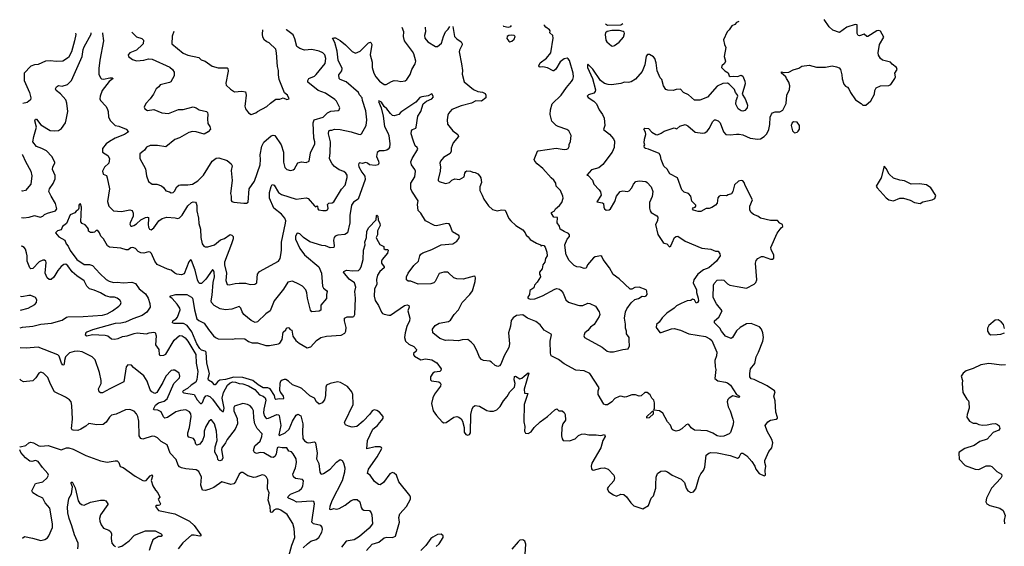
# Model space of a CAD drawing. Extents: x 2323203 to 2567568, y 883585 to 1022917.
# Tile 2 of 256: x 2323203 to 2333933, y 1013381 to 1019117. Entities that reach past the tile are written whole.
import ezdxf

# ---------------------------------------------------------------- set-up
doc = ezdxf.new("R2010")
doc.units = 0

msp = doc.modelspace()

# ---------------------------------------------------------------- linework, layer by layer
at = {"layer": '0CON10XD'}
for points in [[(2331039, 1019098), (2331015, 1019086), (2330995, 1019066), (2330965, 1019050), (2330934, 1019006), (2330913, 1018985), (2330874, 1018896), (2330884, 1018845), (2330899, 1018815), (2330880, 1018715), (2330894, 1018665), (2330882, 1018638), (2330854, 1018615), (2330851, 1018595), (2330888, 1018558), (2330925, 1018537), (2330934, 1018504), (2330945, 1018497), (2330985, 1018503), (2331025, 1018498), (2331065, 1018511), (2331085, 1018503), (2331106, 1018446), (2331107, 1018417), (2331076, 1018305), (2331108, 1018255), (2331128, 1018208), (2331134, 1018185), (2331132, 1018158), (2331105, 1018128), (2331085, 1018120), (2331065, 1018124), (2331034, 1018145), (2331008, 1018195), (2331010, 1018235), (2331027, 1018285), (2331023, 1018303), (2331003, 1018325), (2330991, 1018355), (2330936, 1018416), (2330916, 1018426), (2330865, 1018422), (2330805, 1018394), (2330698, 1018272), (2330615, 1018239), (2330555, 1018241), (2330490, 1018300), (2330435, 1018322), (2330405, 1018359), (2330355, 1018356), (2330325, 1018346), (2330265, 1018348), (2330245, 1018358), (2330219, 1018395), (2330200, 1018465), (2330183, 1018485), (2330148, 1018558), (2330138, 1018645), (2330124, 1018695), (2330111, 1018711), (2330065, 1018739), (2330043, 1018737), (2330030, 1018720), (2330015, 1018625), (2329987, 1018553), (2329912, 1018468), (2329865, 1018441), (2329836, 1018434), (2329794, 1018436), (2329755, 1018422), (2329652, 1018408), (2329615, 1018409), (2329575, 1018422), (2329534, 1018455), (2329447, 1018577), (2329415, 1018612), (2329395, 1018634), (2329389, 1018625), (2329390, 1018595), (2329444, 1018475), (2329476, 1018354), (2329473, 1018335), (2329460, 1018315), (2329400, 1018300), (2329388, 1018285), (2329399, 1018269), (2329460, 1018230), (2329489, 1018199), (2329518, 1018135), (2329553, 1018085), (2329572, 1018045), (2329578, 1017965), (2329565, 1017922), (2329631, 1017871), (2329675, 1017820), (2329686, 1017794), (2329681, 1017725), (2329661, 1017675), (2329559, 1017541), (2329515, 1017502), (2329435, 1017481), (2329382, 1017425), (2329398, 1017418), (2329445, 1017368), (2329460, 1017325), (2329516, 1017265), (2329532, 1017242), (2329538, 1017205), (2329491, 1017131), (2329555, 1017121), (2329564, 1017114), (2329567, 1017075), (2329575, 1017058), (2329595, 1017042), (2329625, 1017046), (2329642, 1017058), (2329688, 1017135), (2329705, 1017195), (2329745, 1017246), (2329775, 1017254), (2329825, 1017246), (2329845, 1017254), (2329874, 1017285), (2329893, 1017327), (2329916, 1017354), (2329955, 1017361), (2330025, 1017354), (2330042, 1017345), (2330084, 1017295), (2330102, 1017245), (2330095, 1017190), (2330067, 1017125), (2330066, 1017065), (2330072, 1017035), (2330084, 1017015), (2330145, 1016980), (2330156, 1016965), (2330154, 1016925), (2330132, 1016885), (2330158, 1016778), (2330215, 1016691), (2330225, 1016682), (2330256, 1016676), (2330285, 1016643), (2330297, 1016653), (2330312, 1016688), (2330340, 1016745), (2330355, 1016756), (2330375, 1016759), (2330455, 1016704), (2330638, 1016628), (2330735, 1016616), (2330785, 1016597), (2330815, 1016597), (2330833, 1016565), (2330836, 1016545), (2330798, 1016485), (2330713, 1016415), (2330655, 1016393), (2330592, 1016345), (2330550, 1016285), (2330542, 1016252), (2330578, 1016175), (2330579, 1016145), (2330596, 1016085), (2330599, 1016055), (2330590, 1016035), (2330575, 1016030), (2330556, 1016066), (2330535, 1016073), (2330515, 1016059), (2330475, 1016054), (2330411, 1016025), (2330361, 1015999), (2330336, 1015974), (2330255, 1015921), (2330205, 1015870), (2330172, 1015822), (2330141, 1015795), (2330138, 1015765), (2330178, 1015708), (2330195, 1015708), (2330305, 1015751), (2330335, 1015752), (2330405, 1015735), (2330495, 1015695), (2330677, 1015667), (2330725, 1015642), (2330745, 1015623), (2330799, 1015495), (2330795, 1015455), (2330778, 1015405), (2330782, 1015335), (2330790, 1015305), (2330777, 1015207), (2330812, 1015182), (2330895, 1015170), (2330915, 1015161), (2330949, 1015135), (2331013, 1015033), (2331047, 1015015), (2331045, 1015000), (2330975, 1015020), (2330934, 1014996), (2330920, 1014980), (2330914, 1014956), (2330925, 1014899), (2330947, 1014855), (2330976, 1014765), (2330981, 1014735), (2330975, 1014695), (2330948, 1014622), (2330935, 1014606), (2330875, 1014581), (2330835, 1014577), (2330804, 1014585), (2330755, 1014613), (2330695, 1014637), (2330555, 1014646), (2330522, 1014672), (2330495, 1014707), (2330485, 1014710), (2330465, 1014704), (2330418, 1014662), (2330385, 1014642), (2330355, 1014636), (2330325, 1014644), (2330314, 1014654), (2330295, 1014699), (2330264, 1014735), (2330211, 1014831), (2330176, 1014856), (2330112, 1014862), (2330122, 1014885), (2330120, 1014945), (2330112, 1014972), (2330091, 1014995), (2330075, 1015032), (2330040, 1015055), (2330014, 1015056), (2329975, 1015018), (2329955, 1015016), (2329915, 1015030), (2329875, 1015031), (2329815, 1015008), (2329795, 1015005), (2329755, 1015017), (2329735, 1015013), (2329689, 1014991), (2329655, 1014956), (2329608, 1014922), (2329585, 1014920), (2329568, 1014928), (2329506, 1015035), (2329506, 1015074), (2329517, 1015107), (2329415, 1015264), (2329355, 1015291), (2329265, 1015300), (2329135, 1015369), (2329075, 1015414), (2328995, 1015456), (2328986, 1015485), (2328988, 1015535), (2328982, 1015565), (2328982, 1015615), (2328998, 1015685), (2328993, 1015693), (2328917, 1015735), (2328875, 1015792), (2328828, 1015828), (2328735, 1015867), (2328685, 1015901), (2328616, 1015894), (2328581, 1015869), (2328558, 1015842), (2328552, 1015778), (2328528, 1015705), (2328540, 1015585), (2328534, 1015545), (2328483, 1015455), (2328445, 1015365), (2328432, 1015348), (2328415, 1015340), (2328385, 1015350), (2328345, 1015385), (2328325, 1015396), (2328256, 1015404), (2328235, 1015416), (2328215, 1015440), (2328186, 1015515), (2328151, 1015575), (2328124, 1015605), (2328085, 1015634), (2328025, 1015628), (2327985, 1015617), (2327875, 1015626), (2327845, 1015621), (2327780, 1015645), (2327706, 1015705), (2327700, 1015745), (2327731, 1015785), (2327775, 1015810), (2327875, 1015830), (2327896, 1015845), (2327939, 1015905), (2327986, 1015955), (2328024, 1016035), (2328110, 1016125), (2328136, 1016165), (2328167, 1016265), (2328170, 1016305), (2328165, 1016320), (2328155, 1016322), (2328035, 1016291), (2327965, 1016294), (2327934, 1016305), (2327875, 1016361), (2327865, 1016366), (2327826, 1016366), (2327775, 1016353), (2327729, 1016265), (2327715, 1016252), (2327685, 1016241), (2327545, 1016236), (2327465, 1016269), (2327435, 1016270), (2327420, 1016285), (2327420, 1016315), (2327435, 1016354), (2327499, 1016441), (2327548, 1016485), (2327565, 1016545), (2327575, 1016562), (2327595, 1016576), (2327694, 1016614), (2327795, 1016666), (2327923, 1016677), (2327967, 1016705), (2327988, 1016735), (2327994, 1016755), (2327987, 1016767), (2327918, 1016805), (2327894, 1016874), (2327882, 1016892), (2327855, 1016896), (2327745, 1016870), (2327725, 1016876), (2327627, 1016925), (2327575, 1017008), (2327545, 1017040), (2327537, 1017105), (2327546, 1017145), (2327475, 1017250), (2327466, 1017276), (2327466, 1017335), (2327510, 1017405), (2327518, 1017465), (2327510, 1017485), (2327474, 1017535), (2327465, 1017568), (2327480, 1017605), (2327542, 1017705), (2327535, 1017723), (2327513, 1017743), (2327490, 1017805), (2327469, 1017875), (2327472, 1017905), (2327485, 1017921), (2327519, 1017935), (2327524, 1017946), (2327541, 1018065), (2327576, 1018115), (2327601, 1018199), (2327635, 1018229), (2327694, 1018255), (2327712, 1018275), (2327695, 1018310), (2327654, 1018286), (2327585, 1018277), (2327565, 1018268), (2327520, 1018220), (2327355, 1018108), (2327335, 1018085), (2327285, 1018068), (2327265, 1018074), (2327245, 1018094), (2327205, 1018145), (2327175, 1018171), (2327145, 1018218), (2327115, 1018232), (2327112, 1018225), (2327143, 1018155), (2327165, 1018065), (2327178, 1017955), (2327214, 1017884), (2327225, 1017855), (2327238, 1017765), (2327232, 1017725), (2327219, 1017705), (2327205, 1017697), (2327175, 1017689), (2327125, 1017689), (2327099, 1017671), (2327092, 1017628), (2327112, 1017575), (2327116, 1017554), (2327108, 1017535), (2327075, 1017527), (2327015, 1017535), (2326993, 1017555), (2326975, 1017562), (2326935, 1017552), (2326905, 1017557), (2326899, 1017551), (2326894, 1017535), (2326900, 1017515), (2326931, 1017455), (2326964, 1017414), (2326967, 1017375), (2326890, 1017160), (2326841, 1017129), (2326819, 1017095), (2326800, 1016985), (2326801, 1016905), (2326776, 1016795), (2326745, 1016777), (2326669, 1016771), (2326641, 1016759), (2326630, 1016745), (2326621, 1016715), (2326631, 1016655), (2326625, 1016637), (2326585, 1016632), (2326535, 1016654), (2326495, 1016658), (2326365, 1016696), (2326295, 1016745), (2326255, 1016784), (2326235, 1016793), (2326225, 1016788), (2326210, 1016755), (2326210, 1016725), (2326255, 1016625), (2326306, 1016556), (2326464, 1016425), (2326492, 1016355), (2326502, 1016215), (2326515, 1016191), (2326548, 1016168), (2326553, 1016155), (2326546, 1016125), (2326545, 1016080), (2326485, 1016008), (2326485, 1015952), (2326468, 1015942), (2326385, 1015933), (2326372, 1015952), (2326340, 1016085), (2326333, 1016143), (2326320, 1016175), (2326285, 1016215), (2326244, 1016236)], [(2327705, 1014997), (2327691, 1014935), (2327710, 1014855), (2327745, 1014806), (2327807, 1014737), (2327825, 1014726), (2327851, 1014729), (2327935, 1014786), (2327965, 1014793), (2327988, 1014788), (2328015, 1014768), (2328029, 1014745), (2328046, 1014675), (2328047, 1014625), (2328065, 1014598), (2328085, 1014590), (2328105, 1014600), (2328116, 1014616), (2328119, 1014815), (2328135, 1014878), (2328148, 1014902), (2328165, 1014913), (2328215, 1014907), (2328295, 1014859), (2328325, 1014851), (2328365, 1014852), (2328402, 1014868), (2328438, 1014902), (2328475, 1014965), (2328516, 1015014), (2328545, 1015064), (2328596, 1015114), (2328601, 1015155), (2328592, 1015195), (2328595, 1015232), (2328605, 1015233), (2328655, 1015206), (2328675, 1015212), (2328701, 1015235), (2328745, 1015271), (2328750, 1015265), (2328699, 1015091), (2328705, 1015050), (2328742, 1015045), (2328702, 1014925), (2328698, 1014735), (2328708, 1014685), (2328704, 1014635), (2328715, 1014613), (2328745, 1014611), (2328775, 1014629), (2328809, 1014675), (2328873, 1014737), (2328956, 1014794), (2329035, 1014867), (2329055, 1014877), (2329078, 1014858), (2329116, 1014856), (2329135, 1014838), (2329146, 1014815), (2329150, 1014755), (2329121, 1014715), (2329111, 1014675), (2329109, 1014585), (2329115, 1014550), (2329125, 1014533), (2329195, 1014528), (2329255, 1014552), (2329294, 1014586), (2329325, 1014601), (2329355, 1014606), (2329405, 1014596), (2329485, 1014596), (2329535, 1014589), (2329575, 1014600), (2329584, 1014575), (2329558, 1014532), (2329536, 1014455), (2329438, 1014285), (2329429, 1014255), (2329434, 1014225), (2329442, 1014212), (2329455, 1014210), (2329537, 1014233), (2329575, 1014236), (2329615, 1014220), (2329679, 1014155), (2329686, 1014125), (2329679, 1014095), (2329616, 1014025), (2329606, 1014005), (2329622, 1013975), (2329675, 1013940), (2329705, 1013928), (2329755, 1013949), (2329786, 1013946), (2329815, 1013921), (2329863, 1013853), (2329895, 1013820), (2329995, 1013789), (2330054, 1013826), (2330084, 1013905), (2330111, 1013929), (2330136, 1014015), (2330136, 1014054), (2330138, 1014135), (2330153, 1014175), (2330191, 1014199), (2330235, 1014202), (2330263, 1014193), (2330315, 1014156), (2330413, 1014113), (2330448, 1014075), (2330464, 1014015), (2330484, 1013985), (2330515, 1013968), (2330545, 1013974), (2330572, 1014005), (2330607, 1014133), (2330625, 1014171), (2330653, 1014207), (2330668, 1014242), (2330682, 1014375), (2330713, 1014397), (2330735, 1014404), (2330805, 1014399), (2330945, 1014369), (2331025, 1014340), (2331045, 1014353), (2331064, 1014395), (2331085, 1014394), (2331127, 1014367), (2331180, 1014305), (2331214, 1014255), (2331225, 1014220), (2331263, 1014173), (2331315, 1014149), (2331329, 1014155), (2331326, 1014205), (2331334, 1014255), (2331322, 1014292), (2331324, 1014315), (2331365, 1014412), (2331400, 1014455), (2331412, 1014508), (2331401, 1014545), (2331349, 1014635), (2331328, 1014695), (2331355, 1014738), (2331385, 1014753), (2331448, 1014765), (2331461, 1014775), (2331462, 1014785), (2331442, 1014842), (2331437, 1014965), (2331422, 1015015), (2331434, 1015064), (2331430, 1015075), (2331349, 1015129), (2331205, 1015196), (2331175, 1015204), (2331160, 1015225), (2331158, 1015262), (2331168, 1015315), (2331215, 1015373), (2331228, 1015445), (2331253, 1015497), (2331300, 1015615), (2331310, 1015655), (2331302, 1015705), (2331288, 1015745), (2331265, 1015773), (2331175, 1015806), (2331125, 1015804), (2331056, 1015764), (2331013, 1015727), (2330970, 1015655), (2330955, 1015644), (2330895, 1015668), (2330849, 1015725), (2330832, 1015755), (2330774, 1015815), (2330774, 1015835), (2330820, 1015875), (2330859, 1015945), (2330795, 1016022), (2330761, 1016091), (2330764, 1016225), (2330772, 1016245), (2330805, 1016278), (2330855, 1016284), (2330875, 1016278), (2330915, 1016240), (2330941, 1016225), (2331021, 1016211), (2331125, 1016194), (2331205, 1016236), (2331225, 1016255), (2331235, 1016285), (2331220, 1016465), (2331227, 1016495), (2331245, 1016515), (2331285, 1016537), (2331305, 1016536), (2331385, 1016508), (2331405, 1016508), (2331422, 1016518), (2331422, 1016552), (2331392, 1016612), (2331390, 1016635), (2331458, 1016792), (2331500, 1016850), (2331519, 1016865), (2331515, 1016887), (2331485, 1016902), (2331460, 1016930), (2331385, 1016931), (2331275, 1016955), (2331245, 1016977), (2331201, 1016995), (2331172, 1017022), (2331160, 1017045), (2331159, 1017085), (2331190, 1017155), (2331109, 1017311), (2331098, 1017345), (2331085, 1017361), (2331065, 1017364), (2331035, 1017358), (2330993, 1017317), (2330976, 1017244), (2330960, 1017220), (2330925, 1017210), (2330905, 1017197), (2330845, 1017201), (2330825, 1017195), (2330811, 1017175), (2330802, 1017118), (2330784, 1017096), (2330745, 1017072), (2330715, 1017061), (2330685, 1017059), (2330625, 1017029), (2330595, 1017028), (2330545, 1017042), (2330533, 1017057), (2330542, 1017068), (2330564, 1017075), (2330571, 1017085), (2330570, 1017095), (2330529, 1017139), (2330516, 1017196), (2330493, 1017223), (2330445, 1017238), (2330417, 1017265), (2330372, 1017395), (2330289, 1017439), (2330259, 1017489), (2330222, 1017522), (2330192, 1017595), (2330187, 1017635), (2330170, 1017660), (2330055, 1017708), (2330022, 1017712), (2330010, 1017720), (2330009, 1017741), (2330017, 1017755), (2330008, 1017775), (2330013, 1017815), (2330026, 1017865), (2330022, 1017892), (2330004, 1017925), (2330014, 1017936), (2330055, 1017930), (2330091, 1017891), (2330135, 1017866), (2330155, 1017861), (2330195, 1017879), (2330225, 1017903), (2330335, 1017938), (2330365, 1017928), (2330395, 1017958), (2330455, 1017974), (2330485, 1017962), (2330565, 1017891), (2330645, 1017879), (2330669, 1017885), (2330695, 1017902), (2330720, 1017935), (2330752, 1018005), (2330773, 1018025), (2330785, 1018027), (2330813, 1018015), (2330836, 1017995), (2330872, 1017895), (2330897, 1017867), (2330945, 1017861), (2331015, 1017871), (2331045, 1017870), (2331085, 1017861), (2331165, 1017827), (2331245, 1017816), (2331275, 1017819), (2331314, 1017846), (2331345, 1017875), (2331368, 1017922), (2331378, 1017975), (2331382, 1018055), (2331395, 1018089), (2331408, 1018102), (2331435, 1018113), (2331486, 1018114), (2331520, 1018130), (2331554, 1018205), (2331561, 1018295), (2331590, 1018355), (2331596, 1018395), (2331586, 1018435), (2331558, 1018475), (2331552, 1018495), (2331505, 1018534), (2331505, 1018548), (2331532, 1018542), (2331585, 1018545), (2331631, 1018569), (2331692, 1018588), (2331725, 1018610), (2331805, 1018622), (2331885, 1018601), (2331985, 1018599), (2332055, 1018613), (2332104, 1018604), (2332132, 1018592), (2332148, 1018575), (2332163, 1018515), (2332164, 1018474), (2332183, 1018415), (2332201, 1018391), (2332225, 1018383), (2332239, 1018365), (2332255, 1018325), (2332310, 1018245), (2332374, 1018204), (2332392, 1018185), (2332425, 1018186), (2332478, 1018232), (2332517, 1018305), (2332522, 1018345), (2332536, 1018375), (2332585, 1018398), (2332675, 1018400), (2332695, 1018409), (2332738, 1018475), (2332746, 1018495), (2332739, 1018535), (2332764, 1018575), (2332756, 1018595), (2332711, 1018631), (2332692, 1018655), (2332605, 1018677), (2332585, 1018693), (2332561, 1018731), (2332558, 1018755), (2332574, 1018846), (2332621, 1018925), (2332585, 1018993), (2332565, 1018999), (2332544, 1018996), (2332445, 1018932), (2332433, 1018935), (2332405, 1018960), (2332355, 1018941), (2332341, 1018945), (2332328, 1018965), (2332330, 1019030), (2332329, 1019059), (2332306, 1019066), (2332216, 1019034), (2332135, 1018977), (2332064, 1019004), (2332025, 1019040), (2331970, 1019117)], [(2324104, 1018974), (2324104, 1018965), (2324116, 1018885), (2324076, 1018675), (2324065, 1018585), (2324066, 1018525), (2324083, 1018485), (2324095, 1018474), (2324115, 1018469), (2324185, 1018484), (2324212, 1018482), (2324223, 1018475), (2324177, 1018443), (2324103, 1018347), (2324079, 1018285), (2324077, 1018255), (2324083, 1018235), (2324141, 1018175), (2324158, 1018148), (2324169, 1018115), (2324171, 1018055), (2324192, 1018015), (2324245, 1017964), (2324285, 1017956), (2324365, 1017926), (2324388, 1017895), (2324344, 1017865), (2324244, 1017825), (2324180, 1017790), (2324144, 1017765), (2324106, 1017715), (2324104, 1017675), (2324165, 1017636), (2324181, 1017605), (2324174, 1017555), (2324128, 1017512), (2324106, 1017465), (2324111, 1017435), (2324148, 1017418), (2324158, 1017395), (2324180, 1017275), (2324159, 1017135), (2324173, 1017085), (2324225, 1017033), (2324313, 1017027), (2324404, 1017044), (2324428, 1017038), (2324439, 1017009), (2324441, 1016975), (2324406, 1016905), (2324405, 1016890), (2324415, 1016869), (2324425, 1016866), (2324447, 1016875), (2324475, 1016892), (2324523, 1016937), (2324575, 1016962), (2324595, 1016966), (2324605, 1016962), (2324608, 1016948), (2324602, 1016885), (2324606, 1016856), (2324618, 1016835), (2324635, 1016827), (2324665, 1016850), (2324718, 1016925), (2324755, 1016951), (2324805, 1016964), (2324898, 1016958), (2324925, 1016951), (2324945, 1016958), (2324975, 1016986), (2325035, 1017089), (2325075, 1017126), (2325095, 1017131), (2325118, 1017128), (2325128, 1017118), (2325132, 1017092), (2325135, 1017035), (2325152, 1016955), (2325156, 1016896), (2325174, 1016835), (2325177, 1016745), (2325193, 1016675), (2325210, 1016650), (2325225, 1016642), (2325255, 1016643), (2325325, 1016664), (2325392, 1016718), (2325434, 1016735), (2325495, 1016776), (2325515, 1016771), (2325528, 1016755), (2325528, 1016728), (2325512, 1016675), (2325436, 1016475), (2325435, 1016445), (2325457, 1016355), (2325449, 1016275), (2325465, 1016233), (2325485, 1016228), (2325552, 1016245), (2325595, 1016247), (2325665, 1016246), (2325715, 1016231), (2325765, 1016236), (2325788, 1016252), (2325790, 1016305), (2325794, 1016345), (2325816, 1016375), (2326024, 1016485), (2326040, 1016515), (2326049, 1016555), (2326056, 1016606), (2326055, 1016695), (2326101, 1016899), (2326102, 1016925), (2326091, 1016955), (2326055, 1017000), (2325972, 1017065), (2325924, 1017174), (2325924, 1017235), (2325942, 1017298), (2325955, 1017323), (2325975, 1017314), (2326025, 1017235), (2326055, 1017212), (2326215, 1017160), (2326325, 1017177), (2326345, 1017168), (2326415, 1017088), (2326425, 1017080), (2326440, 1017085), (2326445, 1017090), (2326450, 1017085), (2326452, 1017058), (2326460, 1017045), (2326505, 1017038), (2326542, 1017038), (2326556, 1017044), (2326566, 1017065), (2326558, 1017105), (2326573, 1017117), (2326609, 1017121), (2326625, 1017131), (2326711, 1017269), (2326751, 1017315), (2326771, 1017399), (2326771, 1017425), (2326758, 1017445), (2326735, 1017462), (2326683, 1017483), (2326635, 1017519), (2326609, 1017545), (2326585, 1017585), (2326580, 1017605), (2326588, 1017665), (2326589, 1017785), (2326570, 1017875), (2326572, 1017905), (2326585, 1017913), (2326606, 1017913), (2326635, 1017925), (2326695, 1017922), (2326815, 1017897), (2326895, 1017868), (2326915, 1017866), (2326927, 1017875), (2326979, 1017965), (2326986, 1018025), (2326976, 1018124), (2326939, 1018235), (2326936, 1018265), (2326907, 1018297), (2326894, 1018325), (2326759, 1018439), (2326695, 1018464), (2326684, 1018475), (2326681, 1018515), (2326715, 1018561), (2326718, 1018585), (2326675, 1018675), (2326664, 1018775), (2326638, 1018868), (2326613, 1018915), (2326625, 1018920), (2326645, 1018918), (2326695, 1018889), (2326755, 1018843), (2326825, 1018769), (2326863, 1018753), (2326915, 1018775), (2326985, 1018848), (2327005, 1018864), (2327025, 1018872), (2327029, 1018869), (2327039, 1018845), (2327024, 1018735), (2327044, 1018655), (2327044, 1018595), (2327063, 1018535), (2327085, 1018493), (2327125, 1018447), (2327175, 1018412), (2327195, 1018412), (2327255, 1018444), (2327285, 1018453), (2327325, 1018452), (2327355, 1018443), (2327405, 1018452), (2327423, 1018467), (2327459, 1018521), (2327477, 1018575), (2327513, 1018637), (2327519, 1018665), (2327498, 1018745), (2327485, 1018770), (2327397, 1018885), (2327387, 1018933), (2327389, 1018985), (2327371, 1019032)], [(2324424, 1018980), (2324475, 1018929), (2324535, 1018910), (2324554, 1018894), (2324549, 1018855), (2324541, 1018845), (2324476, 1018784), (2324402, 1018755), (2324387, 1018735), (2324388, 1018715), (2324432, 1018682), (2324475, 1018670), (2324555, 1018677), (2324605, 1018692), (2324647, 1018687), (2324841, 1018601), (2324869, 1018575), (2324888, 1018545), (2324885, 1018505), (2324850, 1018440), (2324835, 1018431), (2324735, 1018406), (2324718, 1018385), (2324690, 1018365), (2324663, 1018307), (2324626, 1018255), (2324577, 1018205), (2324560, 1018165), (2324567, 1018145), (2324595, 1018126), (2324665, 1018139), (2324753, 1018103), (2324825, 1018095), (2324935, 1018140), (2324985, 1018139), (2325095, 1018169), (2325125, 1018158), (2325158, 1018135), (2325238, 1018115), (2325249, 1018105), (2325254, 1018085), (2325250, 1018035), (2325254, 1017985), (2325276, 1017955), (2325284, 1017926), (2325257, 1017895), (2325215, 1017870), (2325126, 1017896), (2325085, 1017898), (2325045, 1017889), (2324945, 1017831), (2324895, 1017811), (2324795, 1017731), (2324705, 1017748), (2324625, 1017746), (2324585, 1017729), (2324562, 1017695), (2324545, 1017681), (2324514, 1017656), (2324511, 1017605), (2324574, 1017494), (2324586, 1017415), (2324608, 1017355), (2324645, 1017326), (2324696, 1017326), (2324747, 1017307), (2324769, 1017289), (2324795, 1017253), (2324835, 1017243), (2324855, 1017231), (2324875, 1017236), (2324890, 1017250), (2324916, 1017295), (2324936, 1017314), (2324955, 1017319), (2325035, 1017318), (2325085, 1017326), (2325145, 1017363), (2325205, 1017424), (2325300, 1017575), (2325345, 1017608), (2325375, 1017612), (2325463, 1017583), (2325509, 1017545), (2325520, 1017525), (2325506, 1017475), (2325520, 1017365), (2325500, 1017225), (2325509, 1017195), (2325507, 1017147), (2325515, 1017138), (2325535, 1017128), (2325645, 1017118), (2325675, 1017118), (2325692, 1017128), (2325704, 1017276), (2325763, 1017357), (2325822, 1017535), (2325828, 1017595), (2325825, 1017645), (2325842, 1017738), (2325865, 1017781), (2325945, 1017852), (2325965, 1017859), (2325985, 1017854), (2326054, 1017755), (2326079, 1017675), (2326078, 1017565), (2326094, 1017505), (2326115, 1017484), (2326155, 1017474), (2326185, 1017481), (2326198, 1017492), (2326235, 1017556), (2326275, 1017568), (2326325, 1017561), (2326356, 1017574), (2326372, 1017668), (2326419, 1017765), (2326419, 1017785), (2326408, 1017828), (2326400, 1017995), (2326413, 1018025), (2326511, 1018055), (2326559, 1018101), (2326595, 1018120), (2326672, 1018128), (2326684, 1018136), (2326691, 1018155), (2326655, 1018229), (2326639, 1018249), (2326535, 1018317), (2326455, 1018347), (2326344, 1018435), (2326344, 1018455), (2326353, 1018477), (2326415, 1018503), (2326435, 1018520), (2326532, 1018638), (2326540, 1018695), (2326527, 1018735), (2326507, 1018757), (2326465, 1018773), (2326385, 1018791), (2326305, 1018786), (2326255, 1018802), (2326225, 1018826), (2326202, 1018908), (2326183, 1018953), (2326109, 1019005), (2326106, 1019010)], [(2324883, 1018988), (2324866, 1018936), (2324862, 1018855), (2324985, 1018753), (2325035, 1018732), (2325155, 1018705), (2325180, 1018680), (2325225, 1018666), (2325299, 1018609), (2325365, 1018591), (2325465, 1018593), (2325473, 1018585), (2325476, 1018556), (2325448, 1018425), (2325452, 1018405), (2325500, 1018360), (2325545, 1018330), (2325625, 1018338), (2325665, 1018331), (2325672, 1018295), (2325661, 1018199), (2325656, 1018175), (2325664, 1018144), (2325695, 1018103), (2325725, 1018083), (2325775, 1018101), (2325793, 1018117), (2325898, 1018172), (2325935, 1018207), (2325995, 1018250), (2326038, 1018252), (2326075, 1018264), (2326115, 1018248), (2326140, 1018255), (2326120, 1018295), (2326089, 1018319), (2326032, 1018465), (2326022, 1018515), (2326024, 1018565), (2326012, 1018605), (2326002, 1018755), (2325994, 1018794), (2325920, 1018865), (2325895, 1018875), (2325872, 1018892), (2325853, 1018925), (2325849, 1018959), (2325854, 1019005)], [(2327622, 1019037), (2327626, 1018985), (2327614, 1018945), (2327617, 1018917), (2327651, 1018875), (2327735, 1018826), (2327756, 1018824), (2327799, 1018861), (2327821, 1018935), (2327844, 1018986), (2327874, 1019015), (2327891, 1019041)], [(2327922, 1019042), (2327942, 1018935), (2327965, 1018907), (2328013, 1018875), (2328026, 1018855), (2328025, 1018842), (2327994, 1018785), (2327991, 1018765), (2328019, 1018635), (2328027, 1018563), (2328026, 1018525), (2328045, 1018438), (2328147, 1018355), (2328195, 1018336), (2328245, 1018329), (2328274, 1018314), (2328284, 1018295), (2328281, 1018265), (2328235, 1018229), (2328175, 1018234), (2328125, 1018208), (2328015, 1018179), (2327913, 1018137), (2327876, 1018095), (2327868, 1018075), (2327863, 1018027), (2327865, 1017978), (2327923, 1017905), (2327976, 1017866), (2327984, 1017845), (2327926, 1017775), (2327904, 1017716), (2327906, 1017685), (2327895, 1017658), (2327823, 1017617), (2327788, 1017575), (2327782, 1017555), (2327790, 1017515), (2327786, 1017465), (2327763, 1017375), (2327764, 1017364), (2327774, 1017354), (2327845, 1017334), (2327885, 1017344), (2327912, 1017368), (2327945, 1017383), (2327995, 1017377), (2328045, 1017404), (2328055, 1017444), (2328065, 1017463), (2328075, 1017469), (2328115, 1017468), (2328140, 1017455), (2328165, 1017451), (2328195, 1017436), (2328218, 1017412), (2328228, 1017395), (2328234, 1017345), (2328219, 1017295), (2328216, 1017255), (2328244, 1017205), (2328260, 1017160), (2328311, 1017091), (2328355, 1017048), (2328405, 1017033), (2328454, 1017046), (2328495, 1017043), (2328535, 1016952), (2328555, 1016927), (2328610, 1016875), (2328685, 1016829), (2328713, 1016795), (2328721, 1016771), (2328745, 1016752), (2328765, 1016723), (2328834, 1016684), (2328880, 1016665), (2328885, 1016650), (2328898, 1016662), (2328915, 1016658), (2328928, 1016638), (2328947, 1016585), (2328952, 1016545), (2328934, 1016516), (2328927, 1016475), (2328904, 1016446), (2328896, 1016404), (2328866, 1016365), (2328866, 1016346), (2328876, 1016335), (2328879, 1016315), (2328843, 1016257), (2328812, 1016225), (2328807, 1016195), (2328763, 1016167), (2328759, 1016125), (2328740, 1016095), (2328742, 1016085), (2328765, 1016072), (2328815, 1016076), (2328901, 1016109), (2329035, 1016182), (2329057, 1016187), (2329085, 1016181), (2329105, 1016167), (2329125, 1016139), (2329155, 1016065), (2329185, 1016041), (2329284, 1016006), (2329305, 1016004), (2329338, 1016005), (2329395, 1016028), (2329415, 1016024), (2329476, 1015995), (2329518, 1015935), (2329526, 1015905), (2329519, 1015885), (2329464, 1015795), (2329422, 1015768), (2329395, 1015731), (2329362, 1015705), (2329350, 1015675), (2329358, 1015655), (2329549, 1015549), (2329605, 1015506), (2329635, 1015498), (2329675, 1015498), (2329775, 1015523), (2329835, 1015530), (2329848, 1015565), (2329846, 1015624), (2329844, 1015654), (2329815, 1015695), (2329814, 1015725), (2329803, 1015755), (2329805, 1015800), (2329792, 1015865), (2329803, 1015935), (2329821, 1015969), (2329868, 1016032), (2329905, 1016069), (2329945, 1016079), (2329985, 1016104), (2330015, 1016103), (2330030, 1016110), (2330039, 1016125), (2330038, 1016158), (2330030, 1016175), (2329955, 1016204), (2329905, 1016199), (2329875, 1016180), (2329855, 1016183), (2329734, 1016294), (2329672, 1016342), (2329629, 1016415), (2329561, 1016505), (2329545, 1016538), (2329535, 1016543), (2329475, 1016532), (2329457, 1016523), (2329392, 1016445), (2329375, 1016412), (2329355, 1016408), (2329315, 1016422), (2329275, 1016426), (2329245, 1016440), (2329190, 1016495), (2329158, 1016555), (2329154, 1016574), (2329143, 1016665), (2329170, 1016725), (2329196, 1016755), (2329196, 1016775), (2329185, 1016789), (2329135, 1016809), (2329091, 1016835), (2329086, 1016866), (2329061, 1016905), (2329065, 1016962), (2329025, 1016966), (2328997, 1017005), (2329000, 1017015), (2329030, 1017035), (2329043, 1017057), (2329087, 1017093), (2329111, 1017125), (2329126, 1017174), (2329122, 1017195), (2329098, 1017255), (2329050, 1017305), (2329044, 1017335), (2329025, 1017370), (2328994, 1017395), (2328904, 1017495), (2328842, 1017545), (2328817, 1017577), (2328811, 1017595), (2328846, 1017684), (2328852, 1017688), (2329048, 1017718), (2329135, 1017704), (2329164, 1017706), (2329179, 1017715), (2329191, 1017735), (2329191, 1017759), (2329205, 1017790), (2329211, 1017855), (2329186, 1017906), (2329165, 1017921), (2329072, 1017952), (2329050, 1017965), (2329003, 1018013), (2328985, 1018085), (2328987, 1018135), (2329005, 1018199), (2329104, 1018296), (2329162, 1018378), (2329218, 1018442), (2329229, 1018465), (2329237, 1018495), (2329236, 1018535), (2329193, 1018673), (2329181, 1018691), (2329168, 1018698), (2329135, 1018692), (2329094, 1018656), (2329045, 1018579), (2329025, 1018561), (2329015, 1018560), (2328955, 1018594), (2328905, 1018602), (2328875, 1018600), (2328864, 1018604), (2328861, 1018615), (2328874, 1018646), (2328945, 1018699), (2328992, 1018755), (2329016, 1018915), (2329014, 1018945), (2328980, 1018975), (2328983, 1018995), (2328977, 1019005), (2328936, 1019036), (2328923, 1019053), (2328921, 1019060)], [(2328470, 1019052), (2328475, 1019047), (2328525, 1019036), (2328555, 1019042), (2328564, 1019053)], [(2329665, 1018829), (2329685, 1018834), (2329735, 1018872), (2329782, 1018925), (2329794, 1018965), (2329790, 1018980), (2329779, 1018989), (2329740, 1019000), (2329655, 1019000), (2329605, 1018989), (2329587, 1018975), (2329584, 1018955), (2329591, 1018895), (2329601, 1018875), (2329652, 1018832), (2329665, 1018829)], [(2329587, 1019072), (2329608, 1019058), (2329755, 1019062), (2329774, 1019075)], [(2323223, 1016963), (2323245, 1016960), (2323305, 1016966), (2323365, 1016985), (2323425, 1016965), (2323454, 1016975), (2323475, 1016996), (2323505, 1017010), (2323595, 1017033), (2323607, 1017055), (2323595, 1017115), (2323545, 1017195), (2323521, 1017245), (2323528, 1017275), (2323568, 1017332), (2323589, 1017385), (2323590, 1017420), (2323562, 1017485), (2323564, 1017515), (2323586, 1017554), (2323587, 1017565), (2323553, 1017625), (2323495, 1017687), (2323445, 1017715), (2323385, 1017736), (2323348, 1017785), (2323356, 1017845), (2323385, 1017945), (2323368, 1018015), (2323375, 1018033), (2323385, 1018034), (2323433, 1017973), (2323535, 1017910), (2323585, 1017905), (2323625, 1017910), (2323659, 1017931), (2323701, 1017995), (2323711, 1018025), (2323726, 1018116), (2323718, 1018208), (2323706, 1018245), (2323649, 1018309), (2323601, 1018345), (2323594, 1018365), (2323606, 1018385), (2323625, 1018399), (2323665, 1018394), (2323725, 1018409), (2323767, 1018453), (2323885, 1018715), (2323895, 1018793), (2323905, 1018822), (2323981, 1018959), (2323983, 1018972)], [(2323813, 1018969), (2323816, 1018955), (2323802, 1018885), (2323768, 1018768), (2323735, 1018705), (2323675, 1018665), (2323605, 1018662), (2323535, 1018670), (2323485, 1018664), (2323405, 1018629), (2323365, 1018626), (2323325, 1018611), (2323251, 1018535), (2323252, 1018455), (2323310, 1018325), (2323323, 1018265), (2323321, 1018245), (2323286, 1018214), (2323237, 1018204)], [(2328545, 1018877), (2328565, 1018884), (2328591, 1018905), (2328604, 1018935), (2328590, 1018945), (2328565, 1018949), (2328535, 1018945), (2328516, 1018935), (2328513, 1018913), (2328532, 1018882), (2328545, 1018877)], [(2331645, 1017886), (2331675, 1017892), (2331688, 1017902), (2331701, 1017925), (2331702, 1017965), (2331675, 1018001), (2331635, 1018004), (2331622, 1017995), (2331611, 1017965), (2331625, 1017907), (2331645, 1017886)], [(2323231, 1017650), (2323234, 1017644), (2323265, 1017572), (2323325, 1017468), (2323336, 1017415), (2323326, 1017325), (2323265, 1017257), (2323235, 1017249), (2323226, 1017253)], [(2333015, 1017113), (2333045, 1017134), (2333146, 1017154), (2333175, 1017170), (2333185, 1017200), (2333132, 1017285), (2333085, 1017319), (2333008, 1017328), (2332917, 1017327), (2332845, 1017362), (2332795, 1017370), (2332725, 1017390), (2332678, 1017435), (2332645, 1017497), (2332625, 1017520), (2332591, 1017395), (2332538, 1017305), (2332548, 1017285), (2332646, 1017175), (2332675, 1017154), (2332725, 1017144), (2332795, 1017174), (2332833, 1017173), (2332905, 1017152), (2332955, 1017125), (2333015, 1017113)], [(2326244, 1016236), (2326175, 1016268), (2326124, 1016256), (2326079, 1016181), (2325976, 1016055), (2325934, 1015946), (2325885, 1015912), (2325795, 1015824), (2325768, 1015818), (2325725, 1015841), (2325645, 1015905), (2325627, 1015935), (2325614, 1015974), (2325595, 1015994), (2325515, 1015965), (2325445, 1015957), (2325388, 1015968), (2325323, 1016003), (2325295, 1016035), (2325288, 1016055), (2325299, 1016115), (2325311, 1016255), (2325326, 1016316), (2325323, 1016365), (2325315, 1016384), (2325305, 1016394), (2325300, 1016390), (2325231, 1016289), (2325185, 1016243), (2325165, 1016242), (2325155, 1016251), (2325139, 1016285), (2325117, 1016387), (2325075, 1016494), (2325065, 1016501), (2325045, 1016479), (2324995, 1016348), (2324965, 1016338), (2324915, 1016346), (2324895, 1016355), (2324855, 1016390), (2324815, 1016398), (2324700, 1016450), (2324675, 1016485), (2324641, 1016571), (2324626, 1016586), (2324605, 1016587), (2324555, 1016575), (2324525, 1016579), (2324495, 1016592), (2324464, 1016625), (2324437, 1016637), (2324415, 1016631), (2324385, 1016611), (2324365, 1016609), (2324305, 1016627), (2324180, 1016640), (2324160, 1016655), (2324115, 1016728), (2324087, 1016757), (2324074, 1016795), (2324055, 1016820), (2324035, 1016822), (2324018, 1016802), (2324003, 1016797), (2323975, 1016797), (2323953, 1016815), (2323952, 1016835), (2323943, 1016855), (2323915, 1016884), (2323885, 1016898), (2323870, 1016915), (2323878, 1017075), (2323865, 1017110), (2323855, 1017108), (2323848, 1017095), (2323849, 1017065), (2323839, 1017045), (2323818, 1017032), (2323805, 1017012), (2323755, 1016992), (2323712, 1016895), (2323671, 1016865), (2323654, 1016826), (2323615, 1016817), (2323592, 1016795), (2323631, 1016751), (2323695, 1016715), (2323711, 1016675), (2323731, 1016651), (2323753, 1016603), (2323826, 1016505), (2323905, 1016451), (2323965, 1016450), (2323995, 1016439), (2324075, 1016351), (2324147, 1016287), (2324178, 1016268), (2324225, 1016254), (2324267, 1016257), (2324335, 1016250), (2324426, 1016256), (2324465, 1016245), (2324505, 1016185), (2324575, 1016130), (2324602, 1016085), (2324621, 1016025), (2324626, 1015985), (2324589, 1015931), (2324537, 1015893), (2324435, 1015859), (2324355, 1015821), (2324305, 1015811), (2324245, 1015808), (2323995, 1015740), (2323935, 1015714), (2323923, 1015705), (2323916, 1015685), (2323935, 1015673), (2323995, 1015688), (2324135, 1015680), (2324163, 1015673), (2324205, 1015642), (2324235, 1015638), (2324275, 1015643), (2324325, 1015667), (2324375, 1015675), (2324449, 1015699), (2324485, 1015705), (2324585, 1015695), (2324615, 1015705), (2324665, 1015712), (2324679, 1015709), (2324691, 1015675), (2324684, 1015575), (2324719, 1015525), (2324724, 1015465), (2324738, 1015458), (2324775, 1015462), (2324795, 1015475), (2324888, 1015625), (2324944, 1015676), (2324975, 1015673), (2325005, 1015653), (2325036, 1015615), (2325121, 1015471), (2325125, 1015375), (2325145, 1015285), (2325134, 1015196), (2325123, 1015167), (2325072, 1015135), (2325030, 1015100), (2324986, 1015075), (2324979, 1015059), (2324991, 1015052), (2325104, 1015035), (2325136, 1014976), (2325175, 1014936), (2325185, 1014936), (2325195, 1014946), (2325212, 1014995), (2325231, 1015019), (2325245, 1015025), (2325275, 1015014), (2325305, 1014985), (2325384, 1014875), (2325415, 1014850), (2325425, 1014850), (2325432, 1014885), (2325410, 1014995), (2325423, 1015055), (2325467, 1015135), (2325495, 1015162), (2325525, 1015172), (2325555, 1015168), (2325595, 1015153), (2325635, 1015149), (2325697, 1015127), (2325765, 1015088), (2325815, 1015032), (2325858, 1015015), (2325877, 1014997), (2325884, 1014974), (2325862, 1014875), (2325859, 1014835), (2325870, 1014800), (2325885, 1014779), (2325895, 1014774), (2325915, 1014777), (2326005, 1014818), (2326024, 1014814), (2326030, 1014805), (2326050, 1014695), (2326028, 1014595), (2326035, 1014586), (2326095, 1014617), (2326140, 1014655), (2326175, 1014745), (2326215, 1014809), (2326235, 1014820), (2326265, 1014802), (2326290, 1014715), (2326284, 1014625), (2326288, 1014555), (2326305, 1014529), (2326335, 1014511), (2326355, 1014508), (2326415, 1014517), (2326428, 1014508), (2326445, 1014395), (2326438, 1014335), (2326463, 1014283), (2326475, 1014190), (2326485, 1014170), (2326495, 1014167), (2326515, 1014174), (2326585, 1014222), (2326655, 1014298), (2326695, 1014326), (2326717, 1014317), (2326731, 1014291), (2326746, 1014235), (2326743, 1014187), (2326717, 1014093), (2326605, 1013875), (2326582, 1013815), (2326580, 1013785), (2326593, 1013783), (2326625, 1013791), (2326655, 1013784), (2326685, 1013792), (2326751, 1013829), (2326815, 1013880), (2326845, 1013891), (2326879, 1013889), (2326908, 1013865), (2326924, 1013805), (2326935, 1013785), (2326955, 1013774), (2327015, 1013769), (2327033, 1013745), (2327040, 1013725), (2327048, 1013625), (2327013, 1013577), (2326905, 1013486), (2326847, 1013453), (2326760, 1013435), (2326710, 1013370)], [(2326984, 1013335), (2327045, 1013403), (2327115, 1013425), (2327175, 1013473), (2327205, 1013480), (2327265, 1013476), (2327298, 1013492), (2327342, 1013645), (2327336, 1013695), (2327347, 1013735), (2327419, 1013815), (2327461, 1013895), (2327462, 1013915), (2327454, 1013935), (2327334, 1014084), (2327311, 1014155), (2327285, 1014179), (2327265, 1014183), (2327235, 1014171), (2327166, 1014074), (2327132, 1014052), (2327113, 1014055), (2327068, 1014088), (2327023, 1014157), (2326994, 1014175), (2327005, 1014220), (2327100, 1014355), (2327149, 1014445), (2327146, 1014456), (2327133, 1014463), (2327075, 1014466), (2326985, 1014444), (2326992, 1014535), (2327053, 1014655), (2327103, 1014695), (2327123, 1014727), (2327151, 1014755), (2327163, 1014775), (2327163, 1014795), (2327125, 1014843), (2327095, 1014861), (2327065, 1014869), (2327045, 1014858), (2327020, 1014820), (2326945, 1014742), (2326876, 1014685), (2326825, 1014679), (2326785, 1014688), (2326755, 1014703), (2326744, 1014724), (2326745, 1014738), (2326836, 1014925), (2326835, 1015035), (2326822, 1015065), (2326775, 1015122), (2326699, 1015165), (2326665, 1015171), (2326586, 1015155), (2326548, 1015135), (2326538, 1015115), (2326534, 1015025), (2326524, 1014975), (2326501, 1014945), (2326465, 1014928), (2326439, 1014955), (2326415, 1014996), (2326365, 1015021), (2326278, 1015098), (2326255, 1015112), (2326175, 1015139), (2326131, 1015181), (2326105, 1015197), (2326085, 1015199), (2326065, 1015191), (2326045, 1015175), (2326037, 1015155), (2326033, 1015083), (2326044, 1015055), (2326074, 1015015), (2326079, 1014995), (2326075, 1014983), (2326032, 1014988), (2325995, 1014978), (2325987, 1014987), (2325981, 1015025), (2325932, 1015095), (2325907, 1015107), (2325855, 1015108), (2325801, 1015141), (2325745, 1015188), (2325635, 1015221), (2325535, 1015224), (2325445, 1015199), (2325385, 1015189), (2325362, 1015175), (2325335, 1015140), (2325325, 1015139), (2325305, 1015165), (2325261, 1015191), (2325257, 1015207), (2325272, 1015262), (2325242, 1015375), (2325235, 1015495), (2325225, 1015505), (2325185, 1015516), (2325167, 1015535), (2325135, 1015587), (2325079, 1015715), (2325027, 1015787), (2324987, 1015807), (2324885, 1015806), (2324870, 1015815), (2324873, 1015837), (2324910, 1015860), (2324923, 1015875), (2324953, 1015955), (2324950, 1015975), (2324918, 1016018), (2324865, 1016079), (2324844, 1016095), (2324842, 1016105), (2324850, 1016110), (2324905, 1016123), (2325025, 1016124), (2325075, 1016094), (2325085, 1016083), (2325095, 1016047), (2325108, 1015955), (2325135, 1015858), (2325155, 1015841), (2325215, 1015812), (2325261, 1015741), (2325315, 1015675), (2325336, 1015655), (2325365, 1015641), (2325525, 1015637), (2325556, 1015644), (2325655, 1015641), (2325695, 1015612), (2325735, 1015596), (2325795, 1015598), (2325885, 1015568), (2325925, 1015567), (2326025, 1015587), (2326039, 1015595), (2326062, 1015635), (2326076, 1015714), (2326105, 1015740), (2326110, 1015755), (2326125, 1015763), (2326135, 1015760), (2326151, 1015741), (2326167, 1015735), (2326181, 1015671), (2326214, 1015624), (2326249, 1015595), (2326335, 1015544), (2326376, 1015554), (2326437, 1015623), (2326484, 1015656), (2326545, 1015669), (2326705, 1015680), (2326745, 1015703), (2326758, 1015725), (2326760, 1015765), (2326742, 1015838), (2326744, 1015865), (2326771, 1015879), (2326835, 1015879), (2326846, 1015885), (2326857, 1015905), (2326862, 1016085), (2326855, 1016155), (2326865, 1016205), (2326851, 1016251), (2326795, 1016291), (2326732, 1016365), (2326736, 1016375), (2326765, 1016387), (2326835, 1016380), (2326894, 1016386), (2326910, 1016400), (2326925, 1016425), (2326947, 1016503), (2326949, 1016605), (2326969, 1016665), (2326966, 1016695), (2326984, 1016745), (2326987, 1016815), (2327007, 1016853), (2327088, 1016935), (2327090, 1016985), (2327095, 1016989), (2327107, 1016975), (2327109, 1016935), (2327128, 1016895), (2327130, 1016875), (2327102, 1016818), (2327103, 1016775), (2327089, 1016745), (2327091, 1016735), (2327128, 1016668), (2327172, 1016645), (2327173, 1016625), (2327184, 1016614), (2327212, 1016612), (2327218, 1016605), (2327210, 1016575), (2327154, 1016505), (2327146, 1016485), (2327147, 1016465), (2327174, 1016425), (2327174, 1016415), (2327129, 1016375), (2327102, 1016335), (2327093, 1016287), (2327094, 1016236), (2327068, 1016182), (2327065, 1016105), (2327075, 1016058), (2327113, 1016003), (2327145, 1015930), (2327157, 1015915), (2327175, 1015908), (2327225, 1015898), (2327245, 1015899), (2327395, 1016004), (2327425, 1016011), (2327442, 1016002), (2327446, 1015985), (2327433, 1015945), (2327454, 1015864), (2327450, 1015835), (2327422, 1015775), (2327402, 1015705), (2327398, 1015655), (2327408, 1015615), (2327445, 1015584), (2327497, 1015557), (2327526, 1015525), (2327524, 1015506), (2327495, 1015482), (2327495, 1015465), (2327505, 1015450), (2327575, 1015411), (2327625, 1015421), (2327695, 1015411), (2327748, 1015378), (2327796, 1015315), (2327794, 1015296), (2327782, 1015285), (2327725, 1015276), (2327705, 1015266), (2327679, 1015225), (2327680, 1015195), (2327692, 1015182), (2327772, 1015172), (2327785, 1015162), (2327792, 1015145), (2327788, 1015125), (2327725, 1015039), (2327705, 1014997)], [(2323209, 1015759), (2323234, 1015766), (2323345, 1015779), (2323435, 1015801), (2323548, 1015812), (2323665, 1015843), (2323712, 1015878), (2323728, 1015882), (2323895, 1015884), (2324105, 1015900), (2324155, 1015912), (2324215, 1015946), (2324282, 1015995), (2324300, 1016015), (2324308, 1016035), (2324295, 1016062), (2324265, 1016084), (2324235, 1016096), (2324190, 1016095), (2324140, 1016110), (2324083, 1016143), (2324015, 1016172), (2323964, 1016184), (2323934, 1016214), (2323905, 1016274), (2323827, 1016327), (2323775, 1016371), (2323729, 1016435), (2323705, 1016453), (2323685, 1016451), (2323655, 1016430), (2323619, 1016385), (2323575, 1016311), (2323545, 1016287), (2323525, 1016286), (2323504, 1016305), (2323482, 1016355), (2323491, 1016471), (2323487, 1016487), (2323475, 1016499), (2323455, 1016499), (2323415, 1016481), (2323345, 1016406), (2323325, 1016402), (2323314, 1016415), (2323286, 1016486), (2323285, 1016545), (2323277, 1016577), (2323266, 1016616), (2323252, 1016635), (2323235, 1016645), (2323219, 1016649)], [(2323212, 1015953), (2323294, 1015976), (2323368, 1016015), (2323388, 1016035), (2323390, 1016065), (2323375, 1016090), (2323325, 1016112), (2323304, 1016114), (2323225, 1016099), (2323213, 1016100)], [(2333934, 1015754), (2333922, 1015795), (2333897, 1015827), (2333865, 1015846), (2333833, 1015843), (2333765, 1015786), (2333748, 1015755), (2333748, 1015725), (2333768, 1015695), (2333785, 1015685), (2333855, 1015687), (2333895, 1015691), (2333935, 1015707)], [(2326292, 1013365), (2326341, 1013409), (2326375, 1013436), (2326435, 1013454), (2326462, 1013478), (2326497, 1013535), (2326503, 1013565), (2326500, 1013590), (2326485, 1013609), (2326405, 1013624), (2326385, 1013645), (2326416, 1013845), (2326409, 1013869), (2326384, 1013873), (2326225, 1013862), (2326185, 1013885), (2326134, 1013905), (2326124, 1013914), (2326129, 1013925), (2326155, 1013947), (2326245, 1013986), (2326275, 1014010), (2326288, 1014035), (2326297, 1014095), (2326285, 1014110), (2326208, 1014118), (2326186, 1014136), (2326178, 1014165), (2326208, 1014235), (2326220, 1014295), (2326217, 1014335), (2326185, 1014389), (2326165, 1014408), (2326135, 1014416), (2326115, 1014453), (2326065, 1014452), (2326025, 1014459), (2326008, 1014452), (2325999, 1014385), (2325985, 1014360), (2325965, 1014348), (2325945, 1014352), (2325865, 1014399), (2325825, 1014401), (2325785, 1014393), (2325761, 1014401), (2325751, 1014425), (2325764, 1014475), (2325825, 1014525), (2325843, 1014575), (2325845, 1014605), (2325790, 1014665), (2325765, 1014715), (2325755, 1014775), (2325751, 1014855), (2325738, 1014885), (2325715, 1014910), (2325685, 1014927), (2325635, 1014936), (2325545, 1014906), (2325536, 1014894), (2325536, 1014855), (2325573, 1014773), (2325575, 1014715), (2325552, 1014655), (2325465, 1014545), (2325445, 1014508), (2325405, 1014455), (2325401, 1014435), (2325415, 1014345), (2325405, 1014318), (2325385, 1014310), (2325375, 1014314), (2325364, 1014325), (2325357, 1014355), (2325331, 1014405), (2325334, 1014464), (2325356, 1014535), (2325347, 1014635), (2325325, 1014715), (2325295, 1014758), (2325285, 1014758), (2325265, 1014739), (2325232, 1014685), (2325215, 1014635), (2325212, 1014585), (2325196, 1014535), (2325165, 1014493), (2325135, 1014482), (2325124, 1014494), (2325110, 1014535), (2325097, 1014555), (2325048, 1014568), (2325035, 1014585), (2325035, 1014615), (2325052, 1014675), (2325072, 1014795), (2325068, 1014825), (2325052, 1014845), (2325015, 1014867), (2324955, 1014860), (2324905, 1014844), (2324815, 1014784), (2324785, 1014775), (2324771, 1014791), (2324745, 1014845), (2324709, 1014865), (2324668, 1014868), (2324661, 1014875), (2324683, 1014917), (2324715, 1014944), (2324777, 1014963), (2324812, 1014988), (2324884, 1015155), (2324946, 1015215), (2324949, 1015235), (2324940, 1015265), (2324895, 1015298), (2324875, 1015301), (2324855, 1015296), (2324795, 1015234), (2324763, 1015165), (2324696, 1015055), (2324675, 1015044), (2324642, 1015065), (2324626, 1015085), (2324591, 1015181), (2324555, 1015238), (2324445, 1015327), (2324422, 1015355), (2324382, 1015358), (2324364, 1015335), (2324337, 1015173), (2324184, 1015096), (2324105, 1015054), (2324085, 1015052), (2324068, 1015065), (2324062, 1015095), (2324091, 1015155), (2324090, 1015185), (2324072, 1015275), (2324025, 1015412), (2323992, 1015445), (2323885, 1015498), (2323835, 1015505), (2323795, 1015502), (2323745, 1015489), (2323702, 1015445), (2323690, 1015405), (2323689, 1015365), (2323685, 1015356), (2323675, 1015353), (2323659, 1015375), (2323632, 1015452), (2323618, 1015468), (2323405, 1015550), (2323275, 1015539), (2323207, 1015542)], [(2333945, 1015356), (2333904, 1015354), (2333765, 1015373), (2333675, 1015357), (2333595, 1015318), (2333517, 1015293), (2333483, 1015267), (2333464, 1015235), (2333476, 1015185), (2333474, 1015155), (2333481, 1015055), (2333523, 1014985), (2333541, 1014965), (2333547, 1014947), (2333549, 1014885), (2333528, 1014815), (2333526, 1014786), (2333554, 1014745), (2333595, 1014723), (2333625, 1014722), (2333655, 1014708), (2333695, 1014702), (2333747, 1014703), (2333795, 1014716), (2333835, 1014717), (2333858, 1014708), (2333875, 1014692), (2333884, 1014665), (2333873, 1014645), (2333811, 1014619), (2333745, 1014549), (2333665, 1014522), (2333605, 1014480), (2333504, 1014446), (2333442, 1014405), (2333436, 1014394), (2333440, 1014330), (2333505, 1014260), (2333615, 1014220), (2333655, 1014218), (2333735, 1014259), (2333778, 1014258), (2333795, 1014250), (2333852, 1014195), (2333902, 1014165), (2333905, 1014143), (2333896, 1014124), (2333793, 1014015), (2333739, 1013905), (2333733, 1013865), (2333743, 1013845), (2333775, 1013824), (2333885, 1013796), (2333919, 1013769), (2333941, 1013715), (2333931, 1013665), (2333935, 1013624)], [(2326126, 1013234), (2326170, 1013395), (2326202, 1013475), (2326193, 1013575), (2326178, 1013628), (2326117, 1013727), (2326048, 1013775), (2326025, 1013784), (2325995, 1013787), (2325971, 1013775), (2325955, 1013752), (2325945, 1013748), (2325936, 1013756), (2325934, 1013815), (2325912, 1013885), (2325920, 1013965), (2325904, 1014005), (2325906, 1014105), (2325893, 1014135), (2325875, 1014151), (2325845, 1014158), (2325775, 1014133), (2325755, 1014132), (2325690, 1014150), (2325635, 1014184), (2325615, 1014183), (2325596, 1014165), (2325555, 1014082), (2325538, 1014062), (2325505, 1014054), (2325405, 1014082), (2325317, 1014023), (2325265, 1013998), (2325225, 1013988), (2325195, 1013993), (2325178, 1014045), (2325186, 1014135), (2325156, 1014195), (2325125, 1014213), (2325015, 1014226), (2324965, 1014235), (2324945, 1014246), (2324930, 1014265), (2324907, 1014327), (2324842, 1014395), (2324810, 1014485), (2324745, 1014523), (2324705, 1014562), (2324675, 1014578), (2324645, 1014581), (2324545, 1014549), (2324522, 1014555), (2324504, 1014585), (2324500, 1014745), (2324490, 1014795), (2324476, 1014825), (2324451, 1014851), (2324405, 1014871), (2324355, 1014866), (2324255, 1014820), (2324205, 1014808), (2324182, 1014788), (2324145, 1014734), (2324113, 1014707), (2324044, 1014704), (2323955, 1014720), (2323925, 1014691), (2323870, 1014655), (2323835, 1014641), (2323785, 1014644), (2323775, 1014650), (2323769, 1014665), (2323779, 1014765), (2323773, 1014913), (2323763, 1014955), (2323746, 1014976), (2323704, 1015004), (2323584, 1015065), (2323539, 1015145), (2323511, 1015221), (2323463, 1015265), (2323435, 1015276), (2323413, 1015267), (2323379, 1015215), (2323345, 1015184), (2323245, 1015172), (2323221, 1015185), (2323203, 1015202)], [(2330035, 1014780), (2330065, 1014782), (2330108, 1014825), (2330108, 1014848), (2330095, 1014850), (2330035, 1014790), (2330035, 1014780)], [(2323205, 1014460), (2323210, 1014465), (2323270, 1014480), (2323302, 1014508), (2323325, 1014514), (2323355, 1014507), (2323410, 1014475), (2323435, 1014470), (2323515, 1014478), (2323655, 1014430), (2323715, 1014453), (2323737, 1014453), (2323785, 1014439), (2323925, 1014371), (2324085, 1014311), (2324155, 1014298), (2324245, 1014313), (2324265, 1014311), (2324282, 1014295), (2324299, 1014249), (2324329, 1014239), (2324460, 1014145), (2324545, 1014098), (2324565, 1014093), (2324581, 1014099), (2324625, 1014150), (2324645, 1014160), (2324649, 1014145), (2324636, 1014096), (2324655, 1014038), (2324683, 1013993), (2324708, 1013965), (2324732, 1013915), (2324711, 1013895), (2324738, 1013842), (2324731, 1013829), (2324716, 1013826), (2324690, 1013825), (2324682, 1013815), (2324715, 1013772), (2324894, 1013736), (2325053, 1013653), (2325106, 1013606), (2325176, 1013505), (2325176, 1013494), (2325165, 1013490), (2325105, 1013503), (2325075, 1013501), (2324980, 1013420), (2324931, 1013355)], [(2323232, 1013471), (2323255, 1013487), (2323341, 1013469), (2323435, 1013443), (2323478, 1013455), (2323505, 1013474), (2323521, 1013495), (2323561, 1013585), (2323561, 1013625), (2323532, 1013795), (2323481, 1013855), (2323456, 1013906), (2323395, 1013934), (2323346, 1013965), (2323334, 1013985), (2323375, 1014064), (2323457, 1014083), (2323504, 1014125), (2323516, 1014155), (2323510, 1014175), (2323450, 1014240), (2323405, 1014305), (2323375, 1014314), (2323335, 1014306), (2323315, 1014308), (2323265, 1014346), (2323214, 1014404), (2323206, 1014433)], [(2323836, 1013355), (2323842, 1013385), (2323840, 1013415), (2323800, 1013505), (2323773, 1013603), (2323741, 1013685), (2323727, 1013745), (2323724, 1013806), (2323738, 1013902), (2323766, 1013954), (2323778, 1014028), (2323764, 1014066), (2323765, 1014077), (2323775, 1014084), (2323806, 1014016), (2323841, 1013875), (2323855, 1013853), (2323875, 1013837), (2323905, 1013829), (2323975, 1013860), (2324085, 1013882), (2324125, 1013883), (2324141, 1013875), (2324163, 1013845), (2324164, 1013835), (2324082, 1013725), (2324074, 1013685), (2324076, 1013655), (2324091, 1013615), (2324115, 1013577), (2324175, 1013556), (2324191, 1013541), (2324202, 1013515), (2324199, 1013465), (2324208, 1013415), (2324225, 1013392), (2324248, 1013378)], [(2324275, 1013373), (2324315, 1013384), (2324395, 1013441), (2324455, 1013502), (2324575, 1013549), (2324595, 1013551), (2324678, 1013548), (2324745, 1013518), (2324754, 1013505), (2324745, 1013489), (2324715, 1013489), (2324655, 1013450), (2324627, 1013383), (2324615, 1013335)], [(2327741, 1013379), (2327775, 1013408), (2327816, 1013475), (2327818, 1013495), (2327795, 1013513), (2327755, 1013511), (2327705, 1013481), (2327685, 1013464), (2327630, 1013390), (2327575, 1013334)], [(2328710, 1013295), (2328720, 1013405), (2328708, 1013438), (2328685, 1013453), (2328655, 1013446), (2328635, 1013431), (2328565, 1013351)]]:
    msp.add_lwpolyline(points, dxfattribs=at)

doc.saveas('drawing.dxf')
